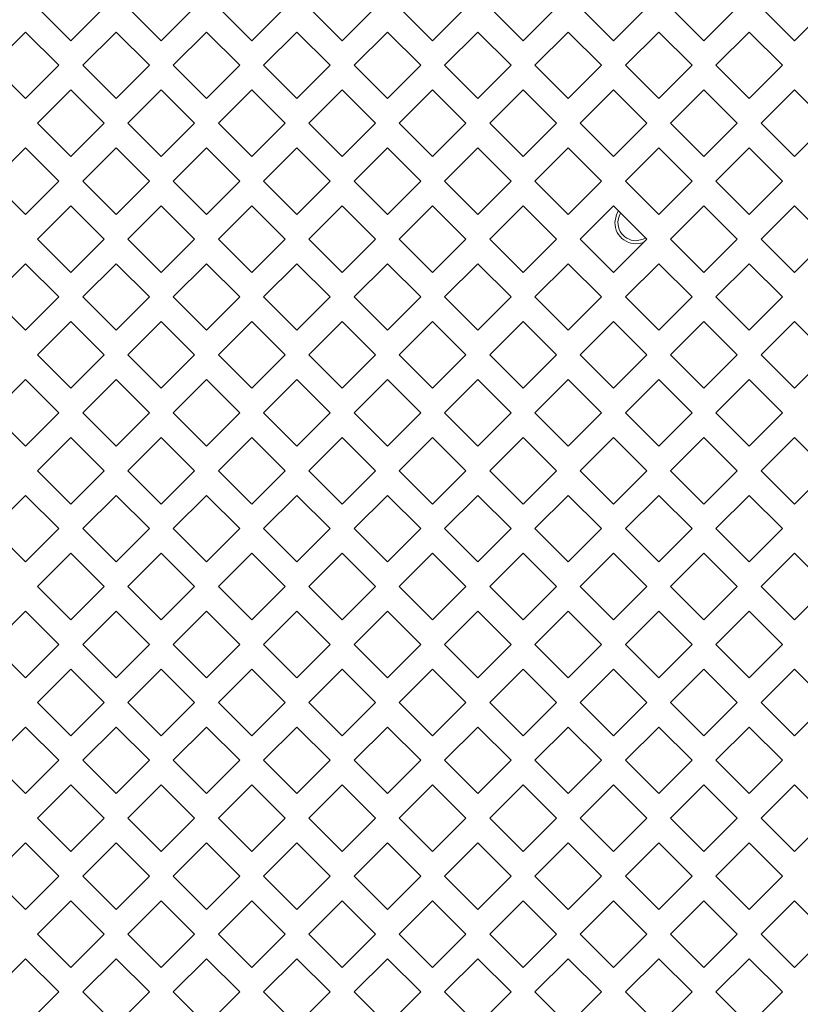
# Model space of a CAD drawing. Header units: millimetres. Extents: x 38 to 253, y 25 to 200.
# Tile 10 of 71: x 49.75 to 55.28, y 98.08 to 105.05. Entities that reach past the tile are written whole.
import ezdxf

# ---------------------------------------------------------------- set-up
doc = ezdxf.new("R2010")
doc.units = ezdxf.units.MM

msp = doc.modelspace()

# ---------------------------------------------------------------- linework, layer by layer
at = {"color": 7, "linetype": 'Continuous', "lineweight": 15}
for p, q in [((50.11424, 104.89718), (49.87854, 105.13288)), ((50.34994, 105.13288), (50.11424, 104.89718)), ((50.75424, 104.89718), (50.51854, 105.13288)), ((50.98994, 105.13288), (50.75424, 104.89718)), ((51.39424, 104.89718), (51.15854, 105.13288)), ((51.62994, 105.13288), (51.39424, 104.89718)), ((52.03424, 104.89718), (51.79854, 105.13288)), ((52.26994, 105.13288), (52.03424, 104.89718)), ((52.67424, 104.89718), (52.43854, 105.13288)), ((52.90994, 105.13288), (52.67424, 104.89718)), ((53.31424, 104.89718), (53.07854, 105.13288)), ((53.54994, 105.13288), (53.31424, 104.89718)), ((53.95424, 104.89718), (53.71854, 105.13288)), ((54.18994, 105.13288), (53.95424, 104.89718)), ((54.59424, 104.89718), (54.35854, 105.13288)), ((54.82994, 105.13288), (54.59424, 104.89718)), ((55.23424, 104.89718), (54.99854, 105.13288)), ((55.46994, 105.13288), (55.23424, 104.89718)), ((49.55854, 104.72288), (49.79424, 104.95858)), ((49.79424, 104.95858), (50.02994, 104.72288)), ((50.19854, 104.72288), (50.43424, 104.95858)), ((50.43424, 104.95858), (50.66994, 104.72288)), ((50.83854, 104.72288), (51.07424, 104.95858)), ((51.07424, 104.95858), (51.30994, 104.72288)), ((51.47854, 104.72288), (51.71424, 104.95858)), ((51.71424, 104.95858), (51.94994, 104.72288)), ((52.11854, 104.72288), (52.35424, 104.95858)), ((52.35424, 104.95858), (52.58994, 104.72288)), ((52.75854, 104.72288), (52.99424, 104.95858)), ((52.99424, 104.95858), (53.22994, 104.72288)), ((53.39854, 104.72288), (53.63424, 104.95858)), ((53.63424, 104.95858), (53.86994, 104.72288)), ((54.03854, 104.72288), (54.27424, 104.95858)), ((54.27424, 104.95858), (54.50994, 104.72288)), ((54.67854, 104.72288), (54.91424, 104.95858)), ((54.91424, 104.95858), (55.14994, 104.72288)), ((49.79424, 104.48718), (49.55854, 104.72288)), ((50.02994, 104.72288), (49.79424, 104.48718)), ((50.43424, 104.48718), (50.19854, 104.72288)), ((50.66994, 104.72288), (50.43424, 104.48718)), ((51.07424, 104.48718), (50.83854, 104.72288)), ((51.30994, 104.72288), (51.07424, 104.48718)), ((51.71424, 104.48718), (51.47854, 104.72288)), ((51.94994, 104.72288), (51.71424, 104.48718)), ((52.35424, 104.48718), (52.11854, 104.72288)), ((52.58994, 104.72288), (52.35424, 104.48718)), ((52.99424, 104.48718), (52.75854, 104.72288)), ((53.22994, 104.72288), (52.99424, 104.48718)), ((53.63424, 104.48718), (53.39854, 104.72288)), ((53.86994, 104.72288), (53.63424, 104.48718)), ((54.27424, 104.48718), (54.03854, 104.72288)), ((54.50994, 104.72288), (54.27424, 104.48718)), ((54.91424, 104.48718), (54.67854, 104.72288)), ((55.14994, 104.72288), (54.91424, 104.48718)), ((49.87854, 104.31288), (50.11424, 104.54858)), ((50.11424, 104.54858), (50.34994, 104.31288)), ((50.51854, 104.31288), (50.75424, 104.54858)), ((50.75424, 104.54858), (50.98994, 104.31288)), ((51.15854, 104.31288), (51.39424, 104.54858)), ((51.39424, 104.54858), (51.62994, 104.31288)), ((51.79854, 104.31288), (52.03424, 104.54858)), ((52.03424, 104.54858), (52.26994, 104.31288)), ((52.43854, 104.31288), (52.67424, 104.54858)), ((52.67424, 104.54858), (52.90994, 104.31288)), ((53.07854, 104.31288), (53.31424, 104.54858)), ((53.31424, 104.54858), (53.54994, 104.31288)), ((53.71854, 104.31288), (53.95424, 104.54858)), ((53.95424, 104.54858), (54.18994, 104.31288)), ((54.35854, 104.31288), (54.59424, 104.54858)), ((54.59424, 104.54858), (54.82994, 104.31288)), ((54.99854, 104.31288), (55.23424, 104.54858)), ((55.23424, 104.54858), (55.46994, 104.31288)), ((50.11424, 104.07718), (49.87854, 104.31288)), ((50.34994, 104.31288), (50.11424, 104.07718)), ((50.75424, 104.07718), (50.51854, 104.31288)), ((50.98994, 104.31288), (50.75424, 104.07718)), ((51.39424, 104.07718), (51.15854, 104.31288)), ((51.62994, 104.31288), (51.39424, 104.07718)), ((52.03424, 104.07718), (51.79854, 104.31288)), ((52.26994, 104.31288), (52.03424, 104.07718)), ((52.67424, 104.07718), (52.43854, 104.31288)), ((52.90994, 104.31288), (52.67424, 104.07718)), ((53.31424, 104.07718), (53.07854, 104.31288)), ((53.54994, 104.31288), (53.31424, 104.07718)), ((53.95424, 104.07718), (53.71854, 104.31288)), ((54.18994, 104.31288), (53.95424, 104.07718)), ((54.59424, 104.07718), (54.35854, 104.31288)), ((54.82994, 104.31288), (54.59424, 104.07718)), ((55.23424, 104.07718), (54.99854, 104.31288)), ((55.46994, 104.31288), (55.23424, 104.07718)), ((49.55854, 103.90288), (49.79424, 104.13858)), ((49.79424, 104.13858), (50.02994, 103.90288)), ((50.19854, 103.90288), (50.43424, 104.13858)), ((50.43424, 104.13858), (50.66994, 103.90288)), ((50.83854, 103.90288), (51.07424, 104.13858)), ((51.07424, 104.13858), (51.30994, 103.90288)), ((51.47854, 103.90288), (51.71424, 104.13858)), ((51.71424, 104.13858), (51.94994, 103.90288)), ((52.11854, 103.90288), (52.35424, 104.13858)), ((52.35424, 104.13858), (52.58994, 103.90288)), ((52.75854, 103.90288), (52.99424, 104.13858)), ((52.99424, 104.13858), (53.22994, 103.90288)), ((53.39854, 103.90288), (53.63424, 104.13858)), ((53.63424, 104.13858), (53.86994, 103.90288)), ((54.03854, 103.90288), (54.27424, 104.13858)), ((54.27424, 104.13858), (54.50994, 103.90288)), ((54.67854, 103.90288), (54.91424, 104.13858)), ((54.91424, 104.13858), (55.14994, 103.90288)), ((49.79424, 103.66718), (49.55854, 103.90288)), ((50.02994, 103.90288), (49.79424, 103.66718)), ((50.43424, 103.66718), (50.19854, 103.90288)), ((50.66994, 103.90288), (50.43424, 103.66718)), ((51.07424, 103.66718), (50.83854, 103.90288)), ((51.30994, 103.90288), (51.07424, 103.66718)), ((51.71424, 103.66718), (51.47854, 103.90288)), ((51.94994, 103.90288), (51.71424, 103.66718)), ((52.35424, 103.66718), (52.11854, 103.90288)), ((52.58994, 103.90288), (52.35424, 103.66718)), ((52.99424, 103.66718), (52.75854, 103.90288)), ((53.22994, 103.90288), (52.99424, 103.66718)), ((53.63424, 103.66718), (53.39854, 103.90288)), ((53.86994, 103.90288), (53.63424, 103.66718)), ((54.27424, 103.66718), (54.03854, 103.90288)), ((54.50994, 103.90288), (54.27424, 103.66718)), ((54.91424, 103.66718), (54.67854, 103.90288)), ((55.14994, 103.90288), (54.91424, 103.66718)), ((49.87854, 103.49288), (50.11424, 103.72859)), ((50.11424, 103.72859), (50.34994, 103.49288)), ((50.51854, 103.49288), (50.75424, 103.72859)), ((50.75424, 103.72859), (50.98994, 103.49288)), ((51.15854, 103.49288), (51.39424, 103.72859)), ((51.39424, 103.72859), (51.62994, 103.49288)), ((51.79854, 103.49288), (52.03424, 103.72859)), ((52.03424, 103.72859), (52.26994, 103.49288)), ((52.43854, 103.49288), (52.67424, 103.72859)), ((52.67424, 103.72859), (52.90994, 103.49288)), ((53.07854, 103.49288), (53.31424, 103.72859)), ((53.31424, 103.72859), (53.54994, 103.49288)), ((53.71854, 103.49288), (53.95424, 103.72859)), ((53.95424, 103.72859), (54.18994, 103.49288)), ((54.35854, 103.49288), (54.59424, 103.72859)), ((54.59424, 103.72859), (54.82994, 103.49288)), ((54.99854, 103.49288), (55.23424, 103.72859)), ((55.23424, 103.72859), (55.46994, 103.49288)), ((50.11424, 103.25718), (49.87854, 103.49288)), ((50.34994, 103.49288), (50.11424, 103.25718)), ((50.75424, 103.25718), (50.51854, 103.49288)), ((50.98994, 103.49288), (50.75424, 103.25718)), ((51.39424, 103.25718), (51.15854, 103.49288)), ((51.62994, 103.49288), (51.39424, 103.25718)), ((52.03424, 103.25718), (51.79854, 103.49288)), ((52.26994, 103.49288), (52.03424, 103.25718)), ((52.67424, 103.25718), (52.43854, 103.49288)), ((52.90994, 103.49288), (52.67424, 103.25718)), ((53.31424, 103.25718), (53.07854, 103.49288)), ((53.54994, 103.49288), (53.31424, 103.25718)), ((53.95424, 103.25718), (53.71854, 103.49288)), ((54.18994, 103.49288), (53.95424, 103.25718)), ((54.59424, 103.25718), (54.35854, 103.49288)), ((54.82994, 103.49288), (54.59424, 103.25718)), ((55.23424, 103.25718), (54.99854, 103.49288)), ((55.46994, 103.49288), (55.23424, 103.25718)), ((49.55854, 103.08288), (49.79424, 103.31858)), ((49.79424, 103.31858), (50.02994, 103.08288)), ((50.19854, 103.08288), (50.43424, 103.31858)), ((50.43424, 103.31858), (50.66994, 103.08288)), ((50.83854, 103.08288), (51.07424, 103.31858)), ((51.07424, 103.31858), (51.30994, 103.08288)), ((51.47854, 103.08288), (51.71424, 103.31858)), ((51.71424, 103.31858), (51.94994, 103.08288)), ((52.11854, 103.08288), (52.35424, 103.31858)), ((52.35424, 103.31858), (52.58994, 103.08288)), ((52.75854, 103.08288), (52.99424, 103.31858)), ((52.99424, 103.31858), (53.22994, 103.08288)), ((53.39854, 103.08288), (53.63424, 103.31858)), ((53.63424, 103.31858), (53.86994, 103.08288)), ((54.03854, 103.08288), (54.27424, 103.31858)), ((54.27424, 103.31858), (54.50994, 103.08288)), ((54.67854, 103.08288), (54.91424, 103.31858)), ((54.91424, 103.31858), (55.14994, 103.08288)), ((49.79424, 102.84718), (49.55854, 103.08288)), ((50.02994, 103.08288), (49.79424, 102.84718)), ((50.43424, 102.84718), (50.19854, 103.08288)), ((50.66994, 103.08288), (50.43424, 102.84718)), ((51.07424, 102.84718), (50.83854, 103.08288)), ((51.30994, 103.08288), (51.07424, 102.84718)), ((51.71424, 102.84718), (51.47854, 103.08288)), ((51.94994, 103.08288), (51.71424, 102.84718)), ((52.35424, 102.84718), (52.11854, 103.08288)), ((52.58994, 103.08288), (52.35424, 102.84718)), ((52.99424, 102.84718), (52.75854, 103.08288)), ((53.22994, 103.08288), (52.99424, 102.84718)), ((53.63424, 102.84718), (53.39854, 103.08288)), ((53.86994, 103.08288), (53.63424, 102.84718)), ((54.27424, 102.84718), (54.03854, 103.08288)), ((54.50994, 103.08288), (54.27424, 102.84718)), ((54.91424, 102.84718), (54.67854, 103.08288)), ((55.14994, 103.08288), (54.91424, 102.84718)), ((49.87854, 102.67288), (50.11424, 102.90858)), ((50.11424, 102.90858), (50.34994, 102.67288)), ((50.51854, 102.67288), (50.75424, 102.90858)), ((50.75424, 102.90858), (50.98994, 102.67288)), ((51.15854, 102.67288), (51.39424, 102.90858)), ((51.39424, 102.90858), (51.62994, 102.67288)), ((51.79854, 102.67288), (52.03424, 102.90858)), ((52.03424, 102.90858), (52.26994, 102.67288)), ((52.43854, 102.67288), (52.67424, 102.90858)), ((52.67424, 102.90858), (52.90994, 102.67288)), ((53.07854, 102.67288), (53.31424, 102.90858)), ((53.31424, 102.90858), (53.54994, 102.67288)), ((53.71854, 102.67288), (53.95424, 102.90858)), ((53.95424, 102.90858), (54.18994, 102.67288)), ((54.35854, 102.67288), (54.59424, 102.90858)), ((54.59424, 102.90858), (54.82994, 102.67288)), ((54.99854, 102.67288), (55.23424, 102.90858)), ((55.23424, 102.90858), (55.46994, 102.67288)), ((50.11424, 102.43718), (49.87854, 102.67288)), ((50.34994, 102.67288), (50.11424, 102.43718)), ((50.75424, 102.43718), (50.51854, 102.67288)), ((50.98994, 102.67288), (50.75424, 102.43718)), ((51.39424, 102.43718), (51.15854, 102.67288)), ((51.62994, 102.67288), (51.39424, 102.43718)), ((52.03424, 102.43718), (51.79854, 102.67288)), ((52.26994, 102.67288), (52.03424, 102.43718)), ((52.67424, 102.43718), (52.43854, 102.67288)), ((52.90994, 102.67288), (52.67424, 102.43718)), ((53.31424, 102.43718), (53.07854, 102.67288)), ((53.54994, 102.67288), (53.31424, 102.43718)), ((53.95424, 102.43718), (53.71854, 102.67288)), ((54.18994, 102.67288), (53.95424, 102.43718)), ((54.59424, 102.43718), (54.35854, 102.67288)), ((54.82994, 102.67288), (54.59424, 102.43718)), ((55.23424, 102.43718), (54.99854, 102.67288)), ((55.46994, 102.67288), (55.23424, 102.43718)), ((49.55854, 102.26288), (49.79424, 102.49858)), ((49.79424, 102.49858), (50.02994, 102.26288)), ((50.19854, 102.26288), (50.43424, 102.49858)), ((50.43424, 102.49858), (50.66994, 102.26288)), ((50.83854, 102.26288), (51.07424, 102.49858)), ((51.07424, 102.49858), (51.30994, 102.26288)), ((51.47854, 102.26288), (51.71424, 102.49858)), ((51.71424, 102.49858), (51.94994, 102.26288)), ((52.11854, 102.26288), (52.35424, 102.49858)), ((52.35424, 102.49858), (52.58994, 102.26288)), ((52.75854, 102.26288), (52.99424, 102.49858)), ((52.99424, 102.49858), (53.22994, 102.26288)), ((53.39854, 102.26288), (53.63424, 102.49858)), ((53.63424, 102.49858), (53.86994, 102.26288)), ((54.03854, 102.26288), (54.27424, 102.49858)), ((54.27424, 102.49858), (54.50994, 102.26288)), ((54.67854, 102.26288), (54.91424, 102.49858)), ((54.91424, 102.49858), (55.14994, 102.26288)), ((49.79424, 102.02718), (49.55854, 102.26288)), ((50.02994, 102.26288), (49.79424, 102.02718)), ((50.43424, 102.02718), (50.19854, 102.26288)), ((50.66994, 102.26288), (50.43424, 102.02718)), ((51.07424, 102.02718), (50.83854, 102.26288)), ((51.30994, 102.26288), (51.07424, 102.02718)), ((51.71424, 102.02718), (51.47854, 102.26288)), ((51.94994, 102.26288), (51.71424, 102.02718)), ((52.35424, 102.02718), (52.11854, 102.26288)), ((52.58994, 102.26288), (52.35424, 102.02718)), ((52.99424, 102.02718), (52.75854, 102.26288)), ((53.22994, 102.26288), (52.99424, 102.02718)), ((53.63424, 102.02718), (53.39854, 102.26288)), ((53.86994, 102.26288), (53.63424, 102.02718)), ((54.27424, 102.02718), (54.03854, 102.26288)), ((54.50994, 102.26288), (54.27424, 102.02718)), ((54.91424, 102.02718), (54.67854, 102.26288)), ((55.14994, 102.26288), (54.91424, 102.02718)), ((49.87854, 101.85288), (50.11424, 102.08859)), ((50.11424, 102.08859), (50.34994, 101.85288)), ((50.51854, 101.85288), (50.75424, 102.08859)), ((50.75424, 102.08859), (50.98994, 101.85288)), ((51.15854, 101.85288), (51.39424, 102.08859)), ((51.39424, 102.08859), (51.62994, 101.85288)), ((51.79854, 101.85288), (52.03424, 102.08859)), ((52.03424, 102.08859), (52.26994, 101.85288)), ((52.43854, 101.85288), (52.67424, 102.08859)), ((52.67424, 102.08859), (52.90994, 101.85288)), ((53.07854, 101.85288), (53.31424, 102.08859)), ((53.31424, 102.08859), (53.54994, 101.85288)), ((53.71854, 101.85288), (53.95424, 102.08859)), ((53.95424, 102.08859), (54.18994, 101.85288)), ((54.35854, 101.85288), (54.59424, 102.08859)), ((54.59424, 102.08859), (54.82994, 101.85288)), ((54.99854, 101.85288), (55.23424, 102.08859)), ((55.23424, 102.08859), (55.46994, 101.85288)), ((50.11424, 101.61718), (49.87854, 101.85288)), ((50.34994, 101.85288), (50.11424, 101.61718)), ((50.75424, 101.61718), (50.51854, 101.85288)), ((50.98994, 101.85288), (50.75424, 101.61718)), ((51.39424, 101.61718), (51.15854, 101.85288)), ((51.62994, 101.85288), (51.39424, 101.61718)), ((52.03424, 101.61718), (51.79854, 101.85288)), ((52.26994, 101.85288), (52.03424, 101.61718)), ((52.67424, 101.61718), (52.43854, 101.85288)), ((52.90994, 101.85288), (52.67424, 101.61718)), ((53.31424, 101.61718), (53.07854, 101.85288)), ((53.54994, 101.85288), (53.31424, 101.61718)), ((53.95424, 101.61718), (53.71854, 101.85288)), ((54.18994, 101.85288), (53.95424, 101.61718)), ((54.59424, 101.61718), (54.35854, 101.85288)), ((54.82994, 101.85288), (54.59424, 101.61718)), ((55.23424, 101.61718), (54.99854, 101.85288)), ((55.46994, 101.85288), (55.23424, 101.61718)), ((49.55854, 101.44288), (49.79424, 101.67858)), ((49.79424, 101.67858), (50.02994, 101.44288)), ((50.19854, 101.44288), (50.43424, 101.67858)), ((50.43424, 101.67858), (50.66994, 101.44288)), ((50.83854, 101.44288), (51.07424, 101.67858)), ((51.07424, 101.67858), (51.30994, 101.44288)), ((51.47854, 101.44288), (51.71424, 101.67858)), ((51.71424, 101.67858), (51.94994, 101.44288)), ((52.11854, 101.44288), (52.35424, 101.67858)), ((52.35424, 101.67858), (52.58994, 101.44288)), ((52.75854, 101.44288), (52.99424, 101.67858)), ((52.99424, 101.67858), (53.22994, 101.44288)), ((53.39854, 101.44288), (53.63424, 101.67858)), ((53.63424, 101.67858), (53.86994, 101.44288)), ((54.03854, 101.44288), (54.27424, 101.67858)), ((54.27424, 101.67858), (54.50994, 101.44288)), ((54.67854, 101.44288), (54.91424, 101.67858)), ((54.91424, 101.67858), (55.14994, 101.44288)), ((49.79424, 101.20718), (49.55854, 101.44288)), ((50.02994, 101.44288), (49.79424, 101.20718)), ((50.43424, 101.20718), (50.19854, 101.44288)), ((50.66994, 101.44288), (50.43424, 101.20718)), ((51.07424, 101.20718), (50.83854, 101.44288)), ((51.30994, 101.44288), (51.07424, 101.20718)), ((51.71424, 101.20718), (51.47854, 101.44288)), ((51.94994, 101.44288), (51.71424, 101.20718)), ((52.35424, 101.20718), (52.11854, 101.44288)), ((52.58994, 101.44288), (52.35424, 101.20718)), ((52.99424, 101.20718), (52.75854, 101.44288)), ((53.22994, 101.44288), (52.99424, 101.20718)), ((53.63424, 101.20718), (53.39854, 101.44288)), ((53.86994, 101.44288), (53.63424, 101.20718)), ((54.27424, 101.20718), (54.03854, 101.44288)), ((54.50994, 101.44288), (54.27424, 101.20718)), ((54.91424, 101.20718), (54.67854, 101.44288)), ((55.14994, 101.44288), (54.91424, 101.20718)), ((49.87854, 101.03288), (50.11424, 101.26858)), ((50.11424, 101.26858), (50.34994, 101.03288)), ((50.51854, 101.03288), (50.75424, 101.26858)), ((50.75424, 101.26858), (50.98994, 101.03288)), ((51.15854, 101.03288), (51.39424, 101.26858)), ((51.39424, 101.26858), (51.62994, 101.03288)), ((51.79854, 101.03288), (52.03424, 101.26858)), ((52.03424, 101.26858), (52.26994, 101.03288)), ((52.43854, 101.03288), (52.67424, 101.26858)), ((52.67424, 101.26858), (52.90994, 101.03288)), ((53.07854, 101.03288), (53.31424, 101.26858)), ((53.31424, 101.26858), (53.54994, 101.03288)), ((53.71854, 101.03288), (53.95424, 101.26858)), ((53.95424, 101.26858), (54.18994, 101.03288)), ((54.35854, 101.03288), (54.59424, 101.26858)), ((54.59424, 101.26858), (54.82994, 101.03288)), ((54.99854, 101.03288), (55.23424, 101.26858)), ((55.23424, 101.26858), (55.46994, 101.03288)), ((50.11424, 100.79718), (49.87854, 101.03288)), ((50.34994, 101.03288), (50.11424, 100.79718)), ((50.75424, 100.79718), (50.51854, 101.03288)), ((50.98994, 101.03288), (50.75424, 100.79718)), ((51.39424, 100.79718), (51.15854, 101.03288)), ((51.62994, 101.03288), (51.39424, 100.79718)), ((52.03424, 100.79718), (51.79854, 101.03288)), ((52.26994, 101.03288), (52.03424, 100.79718)), ((52.67424, 100.79718), (52.43854, 101.03288)), ((52.90994, 101.03288), (52.67424, 100.79718)), ((53.31424, 100.79718), (53.07854, 101.03288)), ((53.54994, 101.03288), (53.31424, 100.79718)), ((53.95424, 100.79718), (53.71854, 101.03288)), ((54.18994, 101.03288), (53.95424, 100.79718)), ((54.59424, 100.79718), (54.35854, 101.03288)), ((54.82994, 101.03288), (54.59424, 100.79718)), ((55.23424, 100.79718), (54.99854, 101.03288)), ((55.46994, 101.03288), (55.23424, 100.79718)), ((49.55854, 100.62288), (49.79424, 100.85858)), ((49.79424, 100.85858), (50.02994, 100.62288)), ((50.19854, 100.62288), (50.43424, 100.85858)), ((50.43424, 100.85858), (50.66994, 100.62288)), ((50.83854, 100.62288), (51.07424, 100.85858)), ((51.07424, 100.85858), (51.30994, 100.62288)), ((51.47854, 100.62288), (51.71424, 100.85858)), ((51.71424, 100.85858), (51.94994, 100.62288)), ((52.11854, 100.62288), (52.35424, 100.85858)), ((52.35424, 100.85858), (52.58994, 100.62288)), ((52.75854, 100.62288), (52.99424, 100.85858)), ((52.99424, 100.85858), (53.22994, 100.62288)), ((53.39854, 100.62288), (53.63424, 100.85858)), ((53.63424, 100.85858), (53.86994, 100.62288)), ((54.03854, 100.62288), (54.27424, 100.85858)), ((54.27424, 100.85858), (54.50994, 100.62288)), ((54.67854, 100.62288), (54.91424, 100.85858)), ((54.91424, 100.85858), (55.14994, 100.62288)), ((49.79424, 100.38718), (49.55854, 100.62288)), ((50.02994, 100.62288), (49.79424, 100.38718)), ((50.43424, 100.38718), (50.19854, 100.62288)), ((50.66994, 100.62288), (50.43424, 100.38718)), ((51.07424, 100.38718), (50.83854, 100.62288)), ((51.30994, 100.62288), (51.07424, 100.38718)), ((51.71424, 100.38718), (51.47854, 100.62288)), ((51.94994, 100.62288), (51.71424, 100.38718)), ((52.35424, 100.38718), (52.11854, 100.62288)), ((52.58994, 100.62288), (52.35424, 100.38718)), ((52.99424, 100.38718), (52.75854, 100.62288)), ((53.22994, 100.62288), (52.99424, 100.38718)), ((53.63424, 100.38718), (53.39854, 100.62288)), ((53.86994, 100.62288), (53.63424, 100.38718)), ((54.27424, 100.38718), (54.03854, 100.62288)), ((54.50994, 100.62288), (54.27424, 100.38718)), ((54.91424, 100.38718), (54.67854, 100.62288)), ((55.14994, 100.62288), (54.91424, 100.38718)), ((49.87854, 100.21288), (50.11424, 100.44858)), ((50.11424, 100.44858), (50.34994, 100.21288)), ((50.51854, 100.21288), (50.75424, 100.44858)), ((50.75424, 100.44858), (50.98994, 100.21288)), ((51.15854, 100.21288), (51.39424, 100.44858)), ((51.39424, 100.44858), (51.62994, 100.21288)), ((51.79854, 100.21288), (52.03424, 100.44858)), ((52.03424, 100.44858), (52.26994, 100.21288)), ((52.43854, 100.21288), (52.67424, 100.44858)), ((52.67424, 100.44858), (52.90994, 100.21288)), ((53.07854, 100.21288), (53.31424, 100.44858)), ((53.31424, 100.44858), (53.54994, 100.21288)), ((53.71854, 100.21288), (53.95424, 100.44858)), ((53.95424, 100.44858), (54.18994, 100.21288)), ((54.35854, 100.21288), (54.59424, 100.44858)), ((54.59424, 100.44858), (54.82994, 100.21288)), ((54.99854, 100.21288), (55.23424, 100.44858)), ((55.23424, 100.44858), (55.46994, 100.21288)), ((50.11424, 99.97718), (49.87854, 100.21288)), ((50.34994, 100.21288), (50.11424, 99.97718)), ((50.75424, 99.97718), (50.51854, 100.21288)), ((50.98994, 100.21288), (50.75424, 99.97718)), ((51.39424, 99.97718), (51.15854, 100.21288)), ((51.62994, 100.21288), (51.39424, 99.97718)), ((52.03424, 99.97718), (51.79854, 100.21288)), ((52.26994, 100.21288), (52.03424, 99.97718)), ((52.67424, 99.97718), (52.43854, 100.21288)), ((52.90994, 100.21288), (52.67424, 99.97718)), ((53.31424, 99.97718), (53.07854, 100.21288)), ((53.54994, 100.21288), (53.31424, 99.97718)), ((53.95424, 99.97718), (53.71854, 100.21288)), ((54.18994, 100.21288), (53.95424, 99.97718)), ((54.59424, 99.97718), (54.35854, 100.21288)), ((54.82994, 100.21288), (54.59424, 99.97718)), ((55.23424, 99.97718), (54.99854, 100.21288)), ((55.46994, 100.21288), (55.23424, 99.97718)), ((49.55854, 99.80288), (49.79424, 100.03858)), ((49.79424, 100.03858), (50.02994, 99.80288)), ((50.19854, 99.80288), (50.43424, 100.03858)), ((50.43424, 100.03858), (50.66994, 99.80288)), ((50.83854, 99.80288), (51.07424, 100.03858)), ((51.07424, 100.03858), (51.30994, 99.80288)), ((51.47854, 99.80288), (51.71424, 100.03858)), ((51.71424, 100.03858), (51.94994, 99.80288)), ((52.11854, 99.80288), (52.35424, 100.03858)), ((52.35424, 100.03858), (52.58994, 99.80288)), ((52.75854, 99.80288), (52.99424, 100.03858)), ((52.99424, 100.03858), (53.22994, 99.80288)), ((53.39854, 99.80288), (53.63424, 100.03858)), ((53.63424, 100.03858), (53.86994, 99.80288)), ((54.03854, 99.80288), (54.27424, 100.03858)), ((54.27424, 100.03858), (54.50994, 99.80288)), ((54.67854, 99.80288), (54.91424, 100.03858)), ((54.91424, 100.03858), (55.14994, 99.80288)), ((49.79424, 99.56718), (49.55854, 99.80288)), ((50.02994, 99.80288), (49.79424, 99.56718)), ((50.43424, 99.56718), (50.19854, 99.80288)), ((50.66994, 99.80288), (50.43424, 99.56718)), ((51.07424, 99.56718), (50.83854, 99.80288)), ((51.30994, 99.80288), (51.07424, 99.56718)), ((51.71424, 99.56718), (51.47854, 99.80288)), ((51.94994, 99.80288), (51.71424, 99.56718)), ((52.35424, 99.56718), (52.11854, 99.80288)), ((52.58994, 99.80288), (52.35424, 99.56718)), ((52.99424, 99.56718), (52.75854, 99.80288)), ((53.22994, 99.80288), (52.99424, 99.56718)), ((53.63424, 99.56718), (53.39854, 99.80288)), ((53.86994, 99.80288), (53.63424, 99.56718)), ((54.27424, 99.56718), (54.03854, 99.80288)), ((54.50994, 99.80288), (54.27424, 99.56718)), ((54.91424, 99.56718), (54.67854, 99.80288)), ((55.14994, 99.80288), (54.91424, 99.56718)), ((49.87854, 99.39288), (50.11424, 99.62858)), ((50.11424, 99.62858), (50.34994, 99.39288)), ((50.51854, 99.39288), (50.75424, 99.62858)), ((50.75424, 99.62858), (50.98994, 99.39288)), ((51.15854, 99.39288), (51.39424, 99.62858)), ((51.39424, 99.62858), (51.62994, 99.39288)), ((51.79854, 99.39288), (52.03424, 99.62858)), ((52.03424, 99.62858), (52.26994, 99.39288)), ((52.43854, 99.39288), (52.67424, 99.62858)), ((52.67424, 99.62858), (52.90994, 99.39288)), ((53.07854, 99.39288), (53.31424, 99.62858)), ((53.31424, 99.62858), (53.54994, 99.39288)), ((53.71854, 99.39288), (53.95424, 99.62858)), ((53.95424, 99.62858), (54.18994, 99.39288)), ((54.35854, 99.39288), (54.59424, 99.62858)), ((54.59424, 99.62858), (54.82994, 99.39288)), ((54.99854, 99.39288), (55.23424, 99.62858)), ((55.23424, 99.62858), (55.46994, 99.39288)), ((50.11424, 99.15718), (49.87854, 99.39288)), ((50.34994, 99.39288), (50.11424, 99.15718)), ((50.75424, 99.15718), (50.51854, 99.39288)), ((50.98994, 99.39288), (50.75424, 99.15718)), ((51.39424, 99.15718), (51.15854, 99.39288)), ((51.62994, 99.39288), (51.39424, 99.15718)), ((52.03424, 99.15718), (51.79854, 99.39288)), ((52.26994, 99.39288), (52.03424, 99.15718)), ((52.67424, 99.15718), (52.43854, 99.39288)), ((52.90994, 99.39288), (52.67424, 99.15718)), ((53.31424, 99.15718), (53.07854, 99.39288)), ((53.54994, 99.39288), (53.31424, 99.15718)), ((53.95424, 99.15718), (53.71854, 99.39288)), ((54.18994, 99.39288), (53.95424, 99.15718)), ((54.59424, 99.15718), (54.35854, 99.39288)), ((54.82994, 99.39288), (54.59424, 99.15718)), ((55.23424, 99.15718), (54.99854, 99.39288)), ((55.46994, 99.39288), (55.23424, 99.15718)), ((49.55854, 98.98288), (49.79424, 99.21858)), ((49.79424, 99.21858), (50.02994, 98.98288)), ((50.19854, 98.98288), (50.43424, 99.21858)), ((50.43424, 99.21858), (50.66994, 98.98288)), ((50.83854, 98.98288), (51.07424, 99.21858)), ((51.07424, 99.21858), (51.30994, 98.98288)), ((51.47854, 98.98288), (51.71424, 99.21858)), ((51.71424, 99.21858), (51.94994, 98.98288)), ((52.11854, 98.98288), (52.35424, 99.21858)), ((52.35424, 99.21858), (52.58994, 98.98288)), ((52.75854, 98.98288), (52.99424, 99.21858)), ((52.99424, 99.21858), (53.22994, 98.98288)), ((53.39854, 98.98288), (53.63424, 99.21858)), ((53.63424, 99.21858), (53.86994, 98.98288)), ((54.03854, 98.98288), (54.27424, 99.21858)), ((54.27424, 99.21858), (54.50994, 98.98288)), ((54.67854, 98.98288), (54.91424, 99.21858)), ((54.91424, 99.21858), (55.14994, 98.98288)), ((49.79424, 98.74718), (49.55854, 98.98288)), ((50.02994, 98.98288), (49.79424, 98.74718)), ((50.43424, 98.74718), (50.19854, 98.98288)), ((50.66994, 98.98288), (50.43424, 98.74718)), ((51.07424, 98.74718), (50.83854, 98.98288)), ((51.30994, 98.98288), (51.07424, 98.74718)), ((51.71424, 98.74718), (51.47854, 98.98288)), ((51.94994, 98.98288), (51.71424, 98.74718)), ((52.35424, 98.74718), (52.11854, 98.98288)), ((52.58994, 98.98288), (52.35424, 98.74718)), ((52.99424, 98.74718), (52.75854, 98.98288)), ((53.22994, 98.98288), (52.99424, 98.74718)), ((53.63424, 98.74718), (53.39854, 98.98288)), ((53.86994, 98.98288), (53.63424, 98.74718)), ((54.27424, 98.74718), (54.03854, 98.98288)), ((54.50994, 98.98288), (54.27424, 98.74718)), ((54.91424, 98.74718), (54.67854, 98.98288)), ((55.14994, 98.98288), (54.91424, 98.74718)), ((49.87854, 98.57288), (50.11424, 98.80858)), ((50.11424, 98.80858), (50.34994, 98.57288)), ((50.51854, 98.57288), (50.75424, 98.80858)), ((50.75424, 98.80858), (50.98994, 98.57288)), ((51.15854, 98.57288), (51.39424, 98.80858)), ((51.39424, 98.80858), (51.62994, 98.57288)), ((51.79854, 98.57288), (52.03424, 98.80858)), ((52.03424, 98.80858), (52.26994, 98.57288)), ((52.43854, 98.57288), (52.67424, 98.80858)), ((52.67424, 98.80858), (52.90994, 98.57288)), ((53.07854, 98.57288), (53.31424, 98.80858)), ((53.31424, 98.80858), (53.54994, 98.57288)), ((53.71854, 98.57288), (53.95424, 98.80858)), ((53.95424, 98.80858), (54.18994, 98.57288)), ((54.35854, 98.57288), (54.59424, 98.80858)), ((54.59424, 98.80858), (54.82994, 98.57288)), ((54.99854, 98.57288), (55.23424, 98.80858)), ((55.23424, 98.80858), (55.46994, 98.57288)), ((50.11424, 98.33718), (49.87854, 98.57288)), ((50.34994, 98.57288), (50.11424, 98.33718)), ((50.75424, 98.33718), (50.51854, 98.57288)), ((50.98994, 98.57288), (50.75424, 98.33718)), ((51.39424, 98.33718), (51.15854, 98.57288)), ((51.62994, 98.57288), (51.39424, 98.33718)), ((52.03424, 98.33718), (51.79854, 98.57288)), ((52.26994, 98.57288), (52.03424, 98.33718)), ((52.67424, 98.33718), (52.43854, 98.57288)), ((52.90994, 98.57288), (52.67424, 98.33718)), ((53.31424, 98.33718), (53.07854, 98.57288)), ((53.54994, 98.57288), (53.31424, 98.33718)), ((53.95424, 98.33718), (53.71854, 98.57288)), ((54.18994, 98.57288), (53.95424, 98.33718)), ((54.59424, 98.33718), (54.35854, 98.57288)), ((54.82994, 98.57288), (54.59424, 98.33718)), ((55.23424, 98.33718), (54.99854, 98.57288)), ((55.46994, 98.57288), (55.23424, 98.33718)), ((49.55854, 98.16288), (49.79424, 98.39858)), ((49.79424, 98.39858), (50.02994, 98.16288)), ((50.19854, 98.16288), (50.43424, 98.39858)), ((50.43424, 98.39858), (50.66994, 98.16288)), ((50.83854, 98.16288), (51.07424, 98.39858)), ((51.07424, 98.39858), (51.30994, 98.16288)), ((51.47854, 98.16288), (51.71424, 98.39858)), ((51.71424, 98.39858), (51.94994, 98.16288)), ((52.11854, 98.16288), (52.35424, 98.39858)), ((52.35424, 98.39858), (52.58994, 98.16288)), ((52.75854, 98.16288), (52.99424, 98.39858)), ((52.99424, 98.39858), (53.22994, 98.16288)), ((53.39854, 98.16288), (53.63424, 98.39858)), ((53.63424, 98.39858), (53.86994, 98.16288)), ((54.03854, 98.16288), (54.27424, 98.39858)), ((54.27424, 98.39858), (54.50994, 98.16288)), ((54.67854, 98.16288), (54.91424, 98.39858)), ((54.91424, 98.39858), (55.14994, 98.16288)), ((50.02994, 98.16288), (49.79424, 97.92718)), ((50.43424, 97.92718), (50.19854, 98.16288)), ((50.66994, 98.16288), (50.43424, 97.92718)), ((51.07424, 97.92718), (50.83854, 98.16288)), ((51.30994, 98.16288), (51.07424, 97.92718)), ((51.71424, 97.92718), (51.47854, 98.16288)), ((51.94994, 98.16288), (51.71424, 97.92718)), ((52.35424, 97.92718), (52.11854, 98.16288)), ((52.58994, 98.16288), (52.35424, 97.92718)), ((52.99424, 97.92718), (52.75854, 98.16288)), ((53.22994, 98.16288), (52.99424, 97.92718)), ((53.63424, 97.92718), (53.39854, 98.16288)), ((53.86994, 98.16288), (53.63424, 97.92718)), ((54.27424, 97.92718), (54.03854, 98.16288)), ((54.50994, 98.16288), (54.27424, 97.92718)), ((54.91424, 97.92718), (54.67854, 98.16288)), ((55.14994, 98.16288), (54.91424, 97.92718))]:
    msp.add_line(p, q, dxfattribs=at)
at = {"color": 7, "linetype": 'Continuous', "lineweight": 15, "flags": 128}
for points in [[(53.96424, 103.60955), (53.97566, 103.66695), (53.98969, 103.69314)], [(54.11424, 103.48122), (54.16335, 103.49098), (54.18216, 103.50066)]]:
    msp.add_lwpolyline(points, dxfattribs=at)
at = {"color": 7, "linetype": 'Continuous', "lineweight": 15}
for radius, start, end in [(0.12833, 148.044674, 270), (0.15, 180, 290.071685)]:
    msp.add_arc((54.11424, 103.60955), radius, start, end, dxfattribs=at)

doc.saveas('drawing.dxf')
